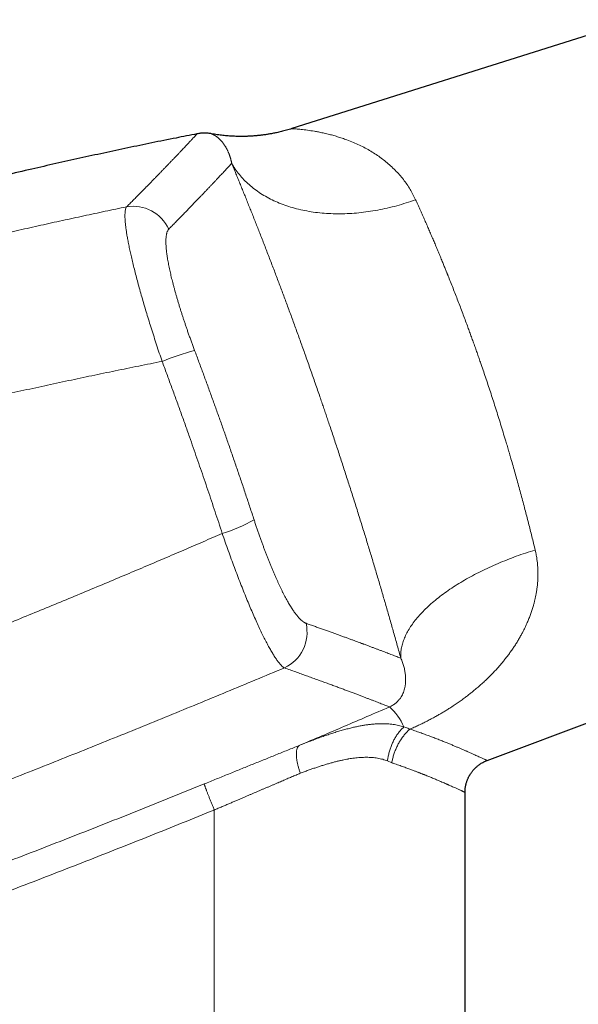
# Model space of a CAD drawing. Header units: millimetres. Extents: x 8 to 736, y 12 to 488.
# Tile 56 of 59: x 606 to 649, y 403 to 479. Entities that reach past the tile are written whole.
import ezdxf

# ---------------------------------------------------------------- set-up
doc = ezdxf.new("R2010")
doc.units = ezdxf.units.MM

msp = doc.modelspace()

# ---------------------------------------------------------------- linework, layer by layer
at = {"color": 7, "linetype": 'Continuous', "lineweight": 30}
for p, q in [((653.989, 479.413), (627.267, 470.988)), ((642.383, 422.135), (670.139, 432.512)), ((642.383, 422.135), (642.383, 422.135)), ((640.673, 393.938), (640.673, 419.67)), ((640.673, 419.67), (640.673, 419.67))]:
    msp.add_line(p, q, dxfattribs=at)
at = {"color": 252, "linetype": 'Continuous', "lineweight": 0}
for p, q in [((635.005, 421.953), (634.67, 422.103)), ((621.267, 418.305), (621.267, 393.938))]:
    msp.add_line(p, q, dxfattribs=at)
at = {"color": 252, "linetype": 'Continuous', "lineweight": 0, "flags": 128}
for points in [[(622.613, 468.308), (622.678, 468.195), (622.747, 468.083), (622.817, 467.972), (622.891, 467.863), (622.966, 467.754), (623.045, 467.648), (623.125, 467.542), (623.208, 467.438), (623.294, 467.336), (623.382, 467.235), (623.472, 467.135), (623.565, 467.037), (623.66, 466.94), (623.758, 466.845), (623.857, 466.751), (623.959, 466.659), (624.064, 466.569), (624.17, 466.48), (624.279, 466.393), (624.39, 466.308), (624.503, 466.224), (624.618, 466.142), (624.735, 466.061), (624.855, 465.983), (624.976, 465.906), (625.1, 465.83), (625.225, 465.757), (625.353, 465.685), (625.483, 465.616), (625.614, 465.548), (625.747, 465.482), (625.883, 465.417), (626.02, 465.355), (626.159, 465.294), (626.299, 465.236), (626.442, 465.179), (626.586, 465.124), (626.732, 465.071), (626.879, 465.021), (627.028, 464.972), (627.179, 464.925), (627.331, 464.88), (627.485, 464.837), (627.64, 464.796), (627.797, 464.757), (627.955, 464.72), (628.115, 464.685), (628.275, 464.652), (628.438, 464.621), (628.601, 464.592), (628.766, 464.565), (628.932, 464.54), (629.099, 464.517), (629.267, 464.497), (629.437, 464.478), (629.607, 464.462), (629.778, 464.447), (629.951, 464.435), (630.124, 464.425), (630.299, 464.417), (630.474, 464.41), (630.65, 464.407), (630.827, 464.405), (631.004, 464.405), (631.183, 464.407), (631.362, 464.411), (631.541, 464.418), (631.721, 464.426), (631.902, 464.437), (632.084, 464.45), (632.265, 464.465), (632.448, 464.481), (632.63, 464.5), (632.813, 464.521), (632.997, 464.545), (633.18, 464.57), (633.364, 464.597), (633.548, 464.626), (633.733, 464.657), (633.917, 464.691), (634.101, 464.726), (634.286, 464.763), (634.47, 464.803), (634.655, 464.844), (634.839, 464.888), (635.023, 464.933), (635.208, 464.98), (635.392, 465.03), (635.575, 465.081), (635.759, 465.134), (635.942, 465.189), (636.124, 465.246), (636.307, 465.305), (636.489, 465.366), (636.67, 465.429), (636.851, 465.493)], [(635.705, 430.04), (635.699, 430.128), (635.697, 430.217), (635.697, 430.306), (635.7, 430.396), (635.705, 430.486), (635.714, 430.577), (635.725, 430.669), (635.739, 430.761), (635.756, 430.853), (635.776, 430.947), (635.798, 431.04), (635.824, 431.134), (635.852, 431.228), (635.882, 431.323), (635.916, 431.418), (635.952, 431.514), (635.991, 431.609), (636.033, 431.705), (636.078, 431.802), (636.125, 431.898), (636.175, 431.995), (636.228, 432.092), (636.283, 432.19), (636.341, 432.287), (636.402, 432.385), (636.465, 432.483), (636.531, 432.581), (636.6, 432.678), (636.671, 432.777), (636.745, 432.875), (636.821, 432.973), (636.9, 433.071), (636.981, 433.169), (637.065, 433.267), (637.152, 433.365), (637.241, 433.463), (637.332, 433.561), (637.426, 433.658), (637.522, 433.756), (637.621, 433.853), (637.722, 433.95), (637.825, 434.047), (637.931, 434.144), (638.039, 434.24), (638.149, 434.337), (638.262, 434.433), (638.377, 434.528), (638.494, 434.623), (638.613, 434.718), (638.734, 434.813), (638.858, 434.907), (638.983, 435), (639.111, 435.094), (639.241, 435.186), (639.373, 435.278), (639.506, 435.37), (639.642, 435.461), (639.78, 435.552), (639.919, 435.642), (640.06, 435.732), (640.204, 435.821), (640.349, 435.909), (640.495, 435.996), (640.644, 436.083), (640.794, 436.17), (640.946, 436.255), (641.1, 436.34), (641.255, 436.424), (641.411, 436.507), (641.57, 436.59), (641.729, 436.672), (641.891, 436.752), (642.053, 436.833), (642.217, 436.912), (642.383, 436.99), (642.549, 437.068), (642.717, 437.144), (642.887, 437.22), (643.057, 437.294), (643.229, 437.368), (643.401, 437.441), (643.575, 437.513), (643.75, 437.583), (643.926, 437.653), (644.103, 437.722), (644.281, 437.79), (644.459, 437.856), (644.639, 437.922), (644.819, 437.986), (645.001, 438.049), (645.183, 438.112), (645.365, 438.173), (645.548, 438.233), (645.732, 438.291), (645.917, 438.349), (646.102, 438.405)]]:
    msp.add_lwpolyline(points, dxfattribs=at)
at = {"color": 252, "linetype": 'Continuous', "lineweight": 0}
for centre, radius, start, end in [((614.995, 461.955), 3.031, 24.67898, 99.80776), ((627.22, 427.632), 27.259, 105.91979, 111.50306), ((619.016, 449.748), 10.459, 285.90791, 300.63679), ((625.392, 432.056), 3.055, 295.17385, 12.98653), ((631.948, 423.011), 4.354, 23.31736, 48.59105)]:
    msp.add_arc(centre, radius, start, end, dxfattribs=at)
at = {"color": 7, "linetype": 'Continuous', "lineweight": 30}
for points, knots in [([(619.929, 470.586), (619.388, 470.479), (618.225, 470.25), (616.441, 469.888), (614.577, 469.501), (612.714, 469.104), (610.854, 468.699), (608.995, 468.285), (607.077, 467.849), (605.099, 467.388), (603.061, 466.902), (601.027, 466.405), (598.994, 465.898), (596.965, 465.38), (594.938, 464.852), (592.914, 464.312), (590.892, 463.763), (588.873, 463.202), (586.869, 462.634), (584.88, 462.06), (582.905, 461.478), (581.014, 460.911), (579.782, 460.533), (579.206, 460.357)], [0, 0, 0, 0, 0.039334, 0.084669, 0.130001, 0.175332, 0.220661, 0.265989, 0.311316, 0.361175, 0.411035, 0.460895, 0.510757, 0.56062, 0.610486, 0.660354, 0.710226, 0.760102, 0.809983, 0.858978, 0.907978, 0.956984, 1, 1, 1, 1]), ([(621.04, 470.593), (621.006, 470.6), (620.921, 470.615), (620.781, 470.631), (620.631, 470.641), (620.487, 470.643), (620.35, 470.639), (620.21, 470.629), (620.069, 470.612), (619.974, 470.594), (619.927, 470.586)], [0, 0, 0, 0, 0.093574, 0.232495, 0.376862, 0.496011, 0.618158, 0.743052, 0.870427, 1, 1, 1, 1]), ([(627.267, 470.988), (627.196, 470.966), (627.057, 470.922), (626.851, 470.863), (626.652, 470.81), (626.46, 470.761), (626.275, 470.717), (626.101, 470.678), (625.937, 470.644), (625.784, 470.614), (625.637, 470.587), (625.498, 470.563), (625.366, 470.542), (625.241, 470.523), (625.123, 470.506), (625.013, 470.491), (624.91, 470.479), (624.815, 470.468), (624.728, 470.458), (624.646, 470.45), (624.563, 470.442), (624.473, 470.434), (624.372, 470.425), (624.26, 470.417), (624.14, 470.409), (624.011, 470.402), (623.873, 470.396), (623.73, 470.391), (623.582, 470.388), (623.428, 470.386), (623.267, 470.386), (623.099, 470.388), (622.923, 470.393), (622.74, 470.4), (622.549, 470.411), (622.351, 470.424), (622.146, 470.442), (621.936, 470.463), (621.72, 470.489), (621.499, 470.519), (621.271, 470.554), (621.118, 470.58), (621.04, 470.594)], [0, 0, 0, 0, 0.03531, 0.069347, 0.1021, 0.133558, 0.163712, 0.192554, 0.21854, 0.243348, 0.266973, 0.289411, 0.31066, 0.330715, 0.349574, 0.367236, 0.383699, 0.398961, 0.41278, 0.425445, 0.438262, 0.452247, 0.468661, 0.486438, 0.505577, 0.526076, 0.547936, 0.571153, 0.594286, 0.618623, 0.644159, 0.670893, 0.69882, 0.727935, 0.758233, 0.789707, 0.822351, 0.856155, 0.890476, 0.925898, 0.96241, 1, 1, 1, 1]), ([(640.673, 419.67), (640.674, 419.713), (640.675, 419.803), (640.685, 419.938), (640.703, 420.072), (640.726, 420.2), (640.753, 420.319), (640.784, 420.43), (640.817, 420.532), (640.851, 420.625), (640.886, 420.709), (640.92, 420.784), (640.953, 420.853), (640.986, 420.915), (641.018, 420.974), (641.053, 421.033), (641.093, 421.097), (641.14, 421.167), (641.193, 421.242), (641.254, 421.321), (641.324, 421.404), (641.403, 421.49), (641.487, 421.574), (641.576, 421.655), (641.669, 421.732), (641.769, 421.809), (641.878, 421.883), (641.994, 421.954), (642.118, 422.02), (642.248, 422.082), (642.338, 422.117), (642.383, 422.135)], [0, 0, 0, 0, 0.04042, 0.084778, 0.12727, 0.167756, 0.206113, 0.242238, 0.27604, 0.306844, 0.335291, 0.361339, 0.38495, 0.407046, 0.426791, 0.448217, 0.471766, 0.497954, 0.526771, 0.558195, 0.592197, 0.628733, 0.667742, 0.703847, 0.741726, 0.781303, 0.822492, 0.865193, 0.909291, 0.954663, 1, 1, 1, 1])]:
    msp.add_open_spline(points, degree=3, knots=knots, dxfattribs=at)
at = {"color": 252, "linetype": 'Continuous', "lineweight": 0}
for points, knots in [([(614.479, 464.941), (614.561, 465.023), (614.724, 465.187), (614.961, 465.425), (615.193, 465.658), (615.419, 465.886), (615.637, 466.107), (615.848, 466.321), (616.053, 466.529), (616.252, 466.731), (616.446, 466.929), (616.636, 467.123), (616.822, 467.314), (617.003, 467.499), (617.178, 467.68), (617.348, 467.855), (617.513, 468.025), (617.68, 468.198), (617.85, 468.375), (618.021, 468.552), (618.184, 468.723), (618.339, 468.886), (618.487, 469.041), (618.625, 469.186), (618.753, 469.322), (618.873, 469.448), (618.986, 469.568), (619.092, 469.681), (619.194, 469.79), (619.291, 469.894), (619.383, 469.992), (619.467, 470.084), (619.545, 470.167), (619.615, 470.243), (619.677, 470.31), (619.731, 470.369), (619.778, 470.42), (619.818, 470.465), (619.853, 470.502), (619.88, 470.533), (619.902, 470.557), (619.918, 470.574), (619.927, 470.584), (619.928, 470.585), (619.929, 470.586)], [0, 0, 0, 0, 0.022179, 0.044336, 0.066469, 0.088578, 0.110663, 0.132328, 0.153968, 0.175582, 0.197169, 0.21917, 0.241142, 0.2632, 0.285327, 0.307445, 0.329554, 0.351654, 0.377425, 0.403183, 0.428926, 0.454655, 0.48037, 0.506069, 0.530294, 0.554524, 0.57876, 0.603002, 0.627248, 0.65297, 0.678698, 0.704432, 0.730171, 0.755916, 0.781667, 0.805951, 0.83024, 0.854534, 0.878833, 0.903135, 0.927442, 0.951753, 0.976067, 1, 1, 1, 1]), ([(622.614, 468.309), (622.608, 468.337), (622.597, 468.395), (622.578, 468.479), (622.558, 468.563), (622.536, 468.645), (622.512, 468.727), (622.488, 468.806), (622.463, 468.883), (622.437, 468.957), (622.41, 469.03), (622.381, 469.102), (622.352, 469.171), (622.323, 469.238), (622.293, 469.301), (622.266, 469.357), (622.242, 469.404), (622.226, 469.435), (622.215, 469.457), (622.208, 469.469), (622.201, 469.481), (622.195, 469.493), (622.178, 469.524), (622.15, 469.572), (622.11, 469.637), (622.065, 469.708), (622.014, 469.783), (621.957, 469.86), (621.9, 469.934), (621.841, 470.003), (621.79, 470.061), (621.745, 470.108), (621.706, 470.147), (621.667, 470.184), (621.629, 470.22), (621.591, 470.253), (621.55, 470.287), (621.508, 470.321), (621.464, 470.354), (621.422, 470.385), (621.381, 470.412), (621.343, 470.437), (621.31, 470.458), (621.281, 470.475), (621.264, 470.485), (621.253, 470.491), (621.248, 470.494), (621.244, 470.496), (621.239, 470.499), (621.235, 470.501), (621.23, 470.504), (621.225, 470.507), (621.21, 470.515), (621.187, 470.527), (621.156, 470.542), (621.13, 470.555), (621.106, 470.566), (621.086, 470.575), (621.07, 470.582), (621.057, 470.588), (621.047, 470.591), (621.042, 470.593), (621.04, 470.594), (621.041, 470.594), (621.041, 470.594)], [0, 0, 0, 0, 0.014136, 0.028588, 0.043356, 0.058441, 0.073842, 0.08956, 0.10467, 0.12006, 0.135732, 0.151685, 0.167919, 0.183325, 0.198975, 0.21487, 0.225495, 0.236227, 0.239622, 0.243027, 0.246443, 0.249869, 0.252739, 0.272099, 0.291618, 0.311295, 0.338383, 0.365765, 0.393442, 0.421412, 0.449677, 0.468344, 0.487136, 0.506189, 0.525438, 0.544494, 0.563354, 0.587078, 0.610488, 0.633584, 0.656366, 0.678836, 0.700993, 0.71717, 0.733178, 0.736302, 0.73942, 0.742531, 0.745636, 0.748734, 0.752116, 0.755682, 0.759241, 0.784484, 0.809406, 0.834366, 0.858998, 0.883305, 0.907285, 0.930942, 0.954275, 0.977287, 0.999977, 1, 1, 1, 1]), ([(636.851, 465.493), (636.715, 465.766), (636.434, 466.326), (635.898, 467.083), (635.269, 467.799), (634.681, 468.329), (634.18, 468.717), (633.791, 468.989), (633.381, 469.249), (632.949, 469.494), (632.497, 469.723), (632.025, 469.934), (631.575, 470.108), (631.162, 470.251), (630.793, 470.369), (630.43, 470.476), (630.061, 470.573), (629.693, 470.658), (629.34, 470.731), (628.933, 470.805), (628.457, 470.876), (627.975, 470.935), (627.626, 470.968), (627.408, 470.982), (627.3, 470.987), (627.255, 470.988), (627.267, 470.988), (627.267, 470.988)], [0, 0, 0, 0, 0.0560358, 0.1153305, 0.1782102, 0.2449498, 0.2772217, 0.3107648, 0.3455941, 0.3817232, 0.4191645, 0.4579293, 0.498028, 0.5288287, 0.5595943, 0.5903249, 0.6210206, 0.6551078, 0.6875727, 0.7175262, 0.770857, 0.8312808, 0.8872371, 0.9268732, 0.9643336, 0.9998414, 1, 1, 1, 1]), ([(617.749, 463.221), (617.835, 463.308), (618.008, 463.484), (618.258, 463.739), (618.503, 463.989), (618.741, 464.233), (618.971, 464.47), (619.194, 464.699), (619.409, 464.921), (619.618, 465.137), (619.822, 465.349), (620.022, 465.557), (620.216, 465.759), (620.404, 465.956), (620.586, 466.147), (620.762, 466.331), (620.931, 466.509), (621.095, 466.682), (621.252, 466.848), (621.402, 467.007), (621.547, 467.161), (621.685, 467.309), (621.818, 467.45), (621.944, 467.585), (622.068, 467.718), (622.189, 467.848), (622.306, 467.975), (622.416, 468.094), (622.52, 468.206), (622.582, 468.275), (622.614, 468.309)], [0, 0, 0, 0, 0.035099, 0.070202, 0.105307, 0.140415, 0.175525, 0.21001, 0.244498, 0.278988, 0.31348, 0.348678, 0.383877, 0.419079, 0.454281, 0.489485, 0.52469, 0.559897, 0.595104, 0.630312, 0.66552, 0.700729, 0.735938, 0.771148, 0.806357, 0.845087, 0.883816, 0.922545, 0.961273, 1, 1, 1, 1]), ([(635.705, 430.04), (635.659, 430.204), (635.569, 430.531), (635.431, 431.027), (635.291, 431.525), (635.15, 432.025), (635.008, 432.529), (634.866, 433.025), (634.726, 433.514), (634.587, 433.995), (634.447, 434.479), (634.305, 434.966), (634.162, 435.454), (634.017, 435.945), (633.871, 436.438), (633.724, 436.933), (633.575, 437.43), (633.425, 437.927), (633.275, 438.423), (633.124, 438.918), (632.972, 439.415), (632.814, 439.927), (632.651, 440.452), (632.484, 440.992), (632.314, 441.531), (632.144, 442.072), (631.973, 442.613), (631.803, 443.144), (631.636, 443.666), (631.471, 444.178), (631.305, 444.69), (631.138, 445.201), (630.971, 445.711), (630.804, 446.221), (630.635, 446.729), (630.466, 447.238), (630.296, 447.745), (630.137, 448.216), (629.991, 448.651), (629.856, 449.049), (629.72, 449.446), (629.584, 449.843), (629.432, 450.285), (629.265, 450.77), (629.082, 451.298), (628.898, 451.825), (628.713, 452.35), (628.529, 452.874), (628.347, 453.387), (628.168, 453.888), (627.992, 454.378), (627.817, 454.867), (627.641, 455.351), (627.466, 455.832), (627.292, 456.308), (627.118, 456.782), (626.944, 457.253), (626.771, 457.722), (626.598, 458.185), (626.427, 458.643), (626.256, 459.096), (626.086, 459.546), (625.912, 460.004), (625.734, 460.471), (625.553, 460.944), (625.372, 461.412), (625.193, 461.876), (625.014, 462.336), (624.839, 462.783), (624.669, 463.216), (624.503, 463.637), (624.338, 464.055), (624.173, 464.469), (624.01, 464.878), (623.847, 465.283), (623.686, 465.683), (623.527, 466.077), (623.369, 466.466), (623.213, 466.848), (623.06, 467.223), (622.91, 467.59), (622.76, 467.952), (622.662, 468.19), (622.613, 468.308)], [0, 0, 0, 0, 0.013139, 0.026249, 0.039333, 0.052394, 0.065436, 0.078462, 0.090731, 0.102992, 0.115247, 0.127498, 0.139749, 0.152003, 0.164261, 0.176527, 0.188804, 0.201094, 0.213181, 0.225285, 0.23741, 0.249559, 0.262629, 0.275689, 0.288742, 0.301792, 0.314842, 0.327895, 0.340209, 0.352531, 0.364865, 0.377196, 0.389471, 0.401742, 0.414012, 0.426283, 0.438559, 0.450843, 0.460501, 0.470167, 0.479843, 0.489529, 0.499227, 0.5122, 0.525181, 0.538175, 0.551184, 0.564213, 0.577265, 0.589595, 0.601952, 0.614339, 0.626722, 0.638988, 0.651257, 0.663532, 0.675815, 0.68811, 0.700418, 0.712524, 0.724648, 0.736795, 0.748967, 0.762056, 0.775137, 0.788214, 0.80129, 0.814369, 0.827454, 0.8398, 0.852158, 0.86453, 0.876929, 0.88936, 0.901776, 0.914179, 0.926571, 0.938957, 0.951339, 0.963499, 0.97566, 0.987826, 1, 1, 1, 1]), ([(636.851, 465.493), (636.907, 465.371), (637.017, 465.127), (637.184, 464.755), (637.351, 464.382), (637.516, 464.008), (637.679, 463.635), (637.839, 463.266), (637.998, 462.898), (638.155, 462.532), (638.31, 462.167), (638.463, 461.803), (638.614, 461.442), (638.764, 461.082), (638.905, 460.739), (639.039, 460.413), (639.16, 460.115), (639.243, 459.91), (639.289, 459.796), (639.303, 459.761), (639.317, 459.725), (639.331, 459.69), (639.346, 459.655), (639.419, 459.471), (639.553, 459.138), (639.745, 458.652), (639.935, 458.166), (640.123, 457.679), (640.31, 457.193), (640.494, 456.707), (640.676, 456.223), (640.843, 455.773), (640.995, 455.359), (641.133, 454.981), (641.27, 454.605), (641.404, 454.23), (641.538, 453.856), (641.669, 453.483), (641.798, 453.113), (641.948, 452.681), (642.118, 452.186), (642.307, 451.623), (642.497, 451.055), (642.685, 450.483), (642.872, 449.905), (643.058, 449.324), (643.244, 448.733), (643.431, 448.133), (643.617, 447.524), (643.781, 446.983), (643.923, 446.508), (644.013, 446.202), (644.074, 445.996), (644.105, 445.889), (644.137, 445.783), (644.168, 445.676), (644.199, 445.569), (644.273, 445.314), (644.39, 444.909), (644.547, 444.354), (644.704, 443.795), (644.859, 443.234), (645.013, 442.67), (645.165, 442.103), (645.311, 441.552), (645.451, 441.014), (645.585, 440.492), (645.718, 439.969), (645.848, 439.447), (645.977, 438.924), (646.06, 438.579), (646.102, 438.405)], [0, 0, 0, 0, 0.017742, 0.035216, 0.052421, 0.069359, 0.086029, 0.10214, 0.117993, 0.133588, 0.148925, 0.164004, 0.178825, 0.193387, 0.207692, 0.220068, 0.232243, 0.242793, 0.244163, 0.24553, 0.246895, 0.248257, 0.249616, 0.250973, 0.269627, 0.288105, 0.306406, 0.324531, 0.34248, 0.360253, 0.37785, 0.395273, 0.408838, 0.422296, 0.435646, 0.448888, 0.462023, 0.47505, 0.487969, 0.500781, 0.520054, 0.53944, 0.558937, 0.578546, 0.598268, 0.618103, 0.638052, 0.65865, 0.679369, 0.700208, 0.714029, 0.727902, 0.731544, 0.73519, 0.73884, 0.742493, 0.74615, 0.74981, 0.768734, 0.787847, 0.807149, 0.82664, 0.846322, 0.866193, 0.886254, 0.90481, 0.923527, 0.942405, 0.961442, 0.980641, 1, 1, 1, 1]), ([(579.806, 456.265), (580.331, 456.419), (581.378, 456.727), (582.949, 457.18), (584.519, 457.626), (586.087, 458.066), (587.654, 458.499), (589.219, 458.925), (590.833, 459.358), (592.498, 459.798), (594.213, 460.244), (595.926, 460.681), (597.636, 461.11), (599.344, 461.531), (601.049, 461.945), (602.752, 462.35), (604.452, 462.747), (606.15, 463.137), (607.835, 463.516), (609.507, 463.886), (611.167, 464.245), (612.824, 464.598), (613.928, 464.827), (614.479, 464.941)], [0, 0, 0, 0, 0.045786, 0.091478, 0.137077, 0.182582, 0.227994, 0.273314, 0.31854, 0.368183, 0.417713, 0.467132, 0.51644, 0.565636, 0.614722, 0.663697, 0.712562, 0.761316, 0.80996, 0.857628, 0.905191, 0.952648, 1, 1, 1, 1]), ([(617.228, 452.994), (617.156, 453.207), (617.013, 453.631), (616.805, 454.265), (616.603, 454.89), (616.407, 455.504), (616.22, 456.106), (616.041, 456.691), (615.868, 457.269), (615.701, 457.84), (615.54, 458.405), (615.388, 458.954), (615.245, 459.486), (615.111, 459.998), (614.988, 460.49), (614.877, 460.953), (614.777, 461.392), (614.688, 461.807), (614.608, 462.206), (614.551, 462.515), (614.511, 462.744), (614.486, 462.903), (614.462, 463.058), (614.44, 463.207), (614.421, 463.351), (614.405, 463.491), (614.385, 463.672), (614.367, 463.889), (614.355, 464.13), (614.354, 464.348), (614.366, 464.541), (614.39, 464.706), (614.426, 464.844), (614.461, 464.909), (614.479, 464.941)], [0, 0, 0, 0, 0.036613, 0.073044, 0.109226, 0.145094, 0.180582, 0.21563, 0.250178, 0.286027, 0.321876, 0.357681, 0.3934, 0.428989, 0.464405, 0.499609, 0.53341, 0.56766, 0.602322, 0.637355, 0.653195, 0.669097, 0.685057, 0.701071, 0.717135, 0.733244, 0.749394, 0.782853, 0.817212, 0.852405, 0.888359, 0.924998, 0.96224, 1, 1, 1, 1]), ([(617.749, 463.221), (617.736, 463.207), (617.711, 463.179), (617.677, 463.127), (617.646, 463.069), (617.619, 463.003), (617.595, 462.929), (617.574, 462.848), (617.557, 462.757), (617.542, 462.656), (617.531, 462.543), (617.524, 462.421), (617.522, 462.291), (617.523, 462.157), (617.528, 462.02), (617.536, 461.881), (617.547, 461.735), (617.562, 461.584), (617.58, 461.426), (617.602, 461.262), (617.627, 461.085), (617.658, 460.896), (617.693, 460.694), (617.732, 460.486), (617.775, 460.271), (617.821, 460.057), (617.868, 459.843), (617.917, 459.631), (617.969, 459.415), (618.025, 459.193), (618.083, 458.967), (618.144, 458.736), (618.21, 458.494), (618.281, 458.24), (618.357, 457.975), (618.436, 457.706), (618.518, 457.432), (618.601, 457.163), (618.683, 456.9), (618.765, 456.642), (618.849, 456.383), (618.935, 456.122), (619.024, 455.86), (619.114, 455.595), (619.209, 455.319), (619.31, 455.032), (619.415, 454.736), (619.523, 454.439), (619.632, 454.143), (619.706, 453.945), (619.743, 453.846)], [0, 0, 0, 0, 0.020068, 0.040123, 0.060181, 0.080258, 0.10037, 0.120534, 0.140623, 0.162639, 0.184627, 0.20661, 0.228607, 0.250641, 0.270712, 0.290719, 0.31068, 0.33061, 0.350527, 0.370448, 0.390544, 0.412625, 0.434624, 0.456566, 0.478475, 0.500376, 0.520304, 0.540225, 0.560156, 0.580116, 0.600124, 0.620196, 0.640162, 0.662047, 0.683927, 0.705826, 0.727765, 0.749766, 0.769768, 0.789733, 0.809676, 0.829614, 0.849564, 0.869542, 0.889667, 0.911789, 0.933861, 0.955905, 0.977944, 1, 1, 1, 1]), ([(619.743, 453.846), (619.857, 453.542), (620.085, 452.935), (620.423, 452.022), (620.758, 451.109), (621.091, 450.194), (621.421, 449.279), (621.748, 448.363), (622.072, 447.447), (622.398, 446.515), (622.726, 445.568), (623.057, 444.605), (623.384, 443.642), (623.708, 442.678), (624.028, 441.714), (624.24, 441.071), (624.345, 440.749)], [0, 0, 0, 0, 0.070048, 0.140073, 0.210077, 0.280066, 0.350043, 0.420012, 0.489978, 0.559944, 0.633247, 0.70656, 0.779887, 0.853233, 0.926602, 1, 1, 1, 1]), ([(579.957, 444.242), (580.005, 444.255), (580.105, 444.281), (580.258, 444.322), (580.42, 444.365), (580.589, 444.41), (580.767, 444.456), (580.949, 444.505), (581.135, 444.554), (581.325, 444.604), (581.523, 444.656), (581.727, 444.71), (581.911, 444.758), (582.073, 444.801), (582.215, 444.838), (582.365, 444.878), (582.519, 444.918), (582.672, 444.958), (582.82, 444.997), (582.963, 445.035), (583.112, 445.074), (583.267, 445.114), (583.426, 445.156), (583.577, 445.196), (583.72, 445.233), (583.859, 445.269), (583.991, 445.304), (584.118, 445.337), (584.236, 445.368), (584.346, 445.397), (584.447, 445.423), (584.524, 445.443), (584.583, 445.458), (584.632, 445.471), (584.687, 445.485), (584.744, 445.5), (584.802, 445.515), (584.933, 445.549), (585.173, 445.612), (585.525, 445.703), (585.919, 445.806), (586.317, 445.909), (586.719, 446.013), (587.125, 446.117), (587.539, 446.224), (587.946, 446.328), (588.344, 446.43), (588.716, 446.525), (589.013, 446.601), (589.185, 446.644), (589.243, 446.659), (589.255, 446.662), (589.286, 446.67), (589.34, 446.684), (589.417, 446.703), (589.504, 446.726), (589.601, 446.75), (589.707, 446.777), (589.822, 446.806), (589.944, 446.837), (590.07, 446.869), (590.201, 446.902), (590.341, 446.938), (590.488, 446.975), (590.643, 447.014), (590.812, 447.056), (590.994, 447.102), (591.191, 447.152), (591.397, 447.203), (591.613, 447.257), (591.837, 447.313), (592.068, 447.371), (592.308, 447.431), (592.557, 447.493), (592.792, 447.551), (593.013, 447.606), (593.217, 447.656), (593.449, 447.714), (593.628, 447.758), (593.753, 447.789), (593.799, 447.8), (593.844, 447.811), (593.884, 447.821), (594.022, 447.855), (594.253, 447.912), (594.598, 447.996), (594.951, 448.082), (595.312, 448.17), (595.663, 448.255), (596.005, 448.337), (596.336, 448.417), (596.658, 448.494), (596.968, 448.569), (597.267, 448.64), (597.554, 448.708), (597.831, 448.774), (598.098, 448.837), (598.283, 448.881), (598.39, 448.906), (598.423, 448.914), (598.455, 448.921), (598.487, 448.929), (598.521, 448.937), (598.69, 448.976), (599.442, 449.153), (600.795, 449.467), (602.616, 449.884), (604.458, 450.299), (606.299, 450.707), (608.142, 451.109), (609.974, 451.502), (611.795, 451.886), (613.606, 452.262), (615.416, 452.632), (616.624, 452.873), (617.228, 452.994)], [0, 0, 0, 0, 0.003918, 0.008056, 0.012413, 0.016989, 0.021784, 0.026798, 0.031726, 0.036849, 0.042166, 0.047679, 0.053386, 0.057051, 0.060793, 0.064896, 0.069149, 0.073269, 0.077258, 0.081115, 0.084839, 0.089334, 0.09362, 0.097698, 0.101567, 0.105228, 0.108882, 0.112302, 0.115487, 0.118438, 0.121154, 0.123636, 0.124653, 0.125992, 0.127537, 0.129089, 0.130648, 0.132213, 0.139686, 0.150035, 0.160662, 0.171565, 0.182232, 0.193151, 0.204322, 0.215745, 0.226007, 0.236464, 0.245827, 0.249995, 0.250296, 0.250533, 0.250969, 0.252795, 0.254878, 0.257219, 0.259817, 0.262673, 0.265786, 0.269156, 0.272472, 0.276004, 0.279753, 0.283717, 0.287898, 0.292296, 0.297328, 0.302617, 0.308162, 0.313963, 0.320021, 0.326219, 0.332665, 0.339359, 0.346299, 0.351642, 0.357123, 0.362742, 0.37037, 0.371591, 0.372817, 0.374049, 0.375207, 0.376104, 0.385104, 0.393907, 0.403868, 0.413565, 0.422998, 0.432167, 0.441072, 0.449712, 0.458089, 0.466041, 0.47374, 0.481185, 0.488377, 0.495217, 0.496094, 0.496967, 0.497836, 0.498701, 0.499562, 0.500538, 0.512306, 0.560058, 0.609377, 0.658683, 0.707978, 0.757261, 0.806533, 0.854915, 0.903286, 0.951648, 1, 1, 1, 1]), ([(621.882, 439.69), (621.791, 439.969), (621.608, 440.528), (621.331, 441.366), (621.052, 442.203), (620.771, 443.04), (620.488, 443.872), (620.206, 444.698), (619.922, 445.519), (619.637, 446.339), (619.331, 447.21), (619.004, 448.133), (618.655, 449.108), (618.303, 450.081), (617.948, 451.053), (617.59, 452.024), (617.349, 452.671), (617.228, 452.994)], [0, 0, 0, 0, 0.062782, 0.125542, 0.188283, 0.251007, 0.313718, 0.375299, 0.436873, 0.498443, 0.560011, 0.633309, 0.706613, 0.77993, 0.853263, 0.926618, 1, 1, 1, 1]), ([(624.345, 440.749), (624.378, 440.651), (624.442, 440.454), (624.541, 440.161), (624.64, 439.869), (624.741, 439.58), (624.842, 439.294), (624.942, 439.016), (625.041, 438.747), (625.137, 438.486), (625.235, 438.229), (625.332, 437.976), (625.432, 437.72), (625.534, 437.464), (625.638, 437.208), (625.742, 436.957), (625.845, 436.711), (625.949, 436.47), (626.051, 436.239), (626.15, 436.018), (626.247, 435.807), (626.343, 435.602), (626.439, 435.403), (626.536, 435.206), (626.634, 435.012), (626.733, 434.822), (626.831, 434.639), (626.929, 434.464), (627.024, 434.296), (627.117, 434.14), (627.206, 433.994), (627.293, 433.859), (627.378, 433.731), (627.462, 433.61), (627.546, 433.494), (627.63, 433.383), (627.714, 433.28), (627.796, 433.184), (627.877, 433.097), (627.956, 433.019), (628.032, 432.951), (628.104, 432.892), (628.173, 432.842), (628.24, 432.801), (628.305, 432.767), (628.347, 432.75), (628.368, 432.742)], [0, 0, 0, 0, 0.023421, 0.04682, 0.070221, 0.093648, 0.117124, 0.140539, 0.162531, 0.184506, 0.206483, 0.22848, 0.250517, 0.273894, 0.297221, 0.32052, 0.343813, 0.367125, 0.39057, 0.412678, 0.43474, 0.456778, 0.47881, 0.500857, 0.524192, 0.547508, 0.570829, 0.594178, 0.61758, 0.640856, 0.662699, 0.684545, 0.706411, 0.728318, 0.750285, 0.773488, 0.796679, 0.819878, 0.843108, 0.866391, 0.889755, 0.911782, 0.933801, 0.955832, 0.977892, 1, 1, 1, 1]), ([(579.98, 422.96), (580.646, 423.204), (581.972, 423.69), (583.948, 424.423), (585.903, 425.153), (587.837, 425.881), (589.75, 426.606), (591.641, 427.329), (593.528, 428.056), (595.409, 428.786), (597.285, 429.52), (598.642, 430.055), (599.491, 430.391), (599.837, 430.529), (600.182, 430.666), (600.527, 430.803), (600.878, 430.943), (601.245, 431.089), (601.856, 431.333), (602.702, 431.672), (604.022, 432.204), (605.581, 432.835), (607.372, 433.565), (609.137, 434.29), (610.875, 435.01), (612.588, 435.724), (614.243, 436.419), (615.841, 437.094), (617.385, 437.751), (618.905, 438.402), (620.402, 439.047), (621.391, 439.476), (621.882, 439.69)], [0, 0, 0, 0, 0.04711, 0.093769, 0.139974, 0.185726, 0.231023, 0.275865, 0.32025, 0.365342, 0.409952, 0.454077, 0.462343, 0.470592, 0.478824, 0.487039, 0.495236, 0.503931, 0.513319, 0.539006, 0.5645, 0.607943, 0.650813, 0.693109, 0.73483, 0.775976, 0.816544, 0.854265, 0.891472, 0.928164, 0.96434, 1, 1, 1, 1]), ([(621.882, 439.69), (621.96, 439.466), (622.115, 439.019), (622.351, 438.357), (622.587, 437.704), (622.824, 437.063), (623.062, 436.436), (623.298, 435.823), (623.533, 435.228), (623.766, 434.652), (623.996, 434.096), (624.223, 433.563), (624.446, 433.054), (624.664, 432.572), (624.877, 432.119), (625.083, 431.697), (625.281, 431.306), (625.472, 430.947), (625.655, 430.621), (625.831, 430.328), (625.997, 430.068), (626.155, 429.842), (626.304, 429.65), (626.443, 429.494), (626.574, 429.37), (626.652, 429.318), (626.691, 429.291)], [0, 0, 0, 0, 0.041826, 0.083626, 0.125414, 0.167201, 0.208994, 0.250798, 0.292617, 0.334455, 0.376319, 0.418217, 0.46016, 0.502165, 0.544104, 0.585863, 0.62748, 0.668986, 0.710412, 0.751782, 0.79312, 0.834446, 0.875778, 0.917136, 0.958537, 1, 1, 1, 1]), ([(646.102, 438.405), (646.12, 438.325), (646.157, 438.163), (646.203, 437.92), (646.242, 437.675), (646.272, 437.428), (646.296, 437.17), (646.312, 436.903), (646.317, 436.695), (646.317, 436.554), (646.317, 436.48), (646.316, 436.407), (646.314, 436.334), (646.312, 436.26), (646.306, 436.112), (646.292, 435.889), (646.263, 435.592), (646.223, 435.294), (646.184, 435.056), (646.15, 434.878), (646.126, 434.761), (646.1, 434.643), (646.073, 434.525), (646.044, 434.407), (646.014, 434.289), (645.982, 434.171), (645.929, 433.986), (645.852, 433.735), (645.743, 433.42), (645.623, 433.106), (645.502, 432.816), (645.383, 432.549), (645.266, 432.306), (645.144, 432.066), (645.009, 431.814), (644.861, 431.553), (644.696, 431.279), (644.524, 431.008), (644.343, 430.739), (644.154, 430.473), (643.961, 430.213), (643.765, 429.961), (643.566, 429.716), (643.362, 429.476), (643.153, 429.239), (642.938, 429.007), (642.718, 428.778), (642.492, 428.551), (642.245, 428.313), (641.977, 428.066), (641.688, 427.812), (641.454, 427.614), (641.276, 427.468), (641.158, 427.373), (641.04, 427.28), (640.92, 427.187), (640.8, 427.094), (640.618, 426.957), (640.372, 426.778), (640.06, 426.559), (639.745, 426.347), (639.448, 426.155), (639.171, 425.983), (638.915, 425.829), (638.654, 425.677), (638.37, 425.517), (638.064, 425.351), (637.737, 425.181), (637.408, 425.016), (637.078, 424.858), (636.745, 424.706), (636.521, 424.609), (636.409, 424.56)], [0, 0, 0, 0, 0.013674, 0.027417, 0.041242, 0.055157, 0.069175, 0.084724, 0.100421, 0.104559, 0.108707, 0.112868, 0.11704, 0.121224, 0.12542, 0.142373, 0.159463, 0.176704, 0.194108, 0.200994, 0.207907, 0.214849, 0.22182, 0.228821, 0.235853, 0.242917, 0.250014, 0.269171, 0.288442, 0.307839, 0.327373, 0.342826, 0.358377, 0.374033, 0.389287, 0.407481, 0.425739, 0.444066, 0.462473, 0.480965, 0.499552, 0.517262, 0.534908, 0.552498, 0.570038, 0.587535, 0.604996, 0.622427, 0.64021, 0.661018, 0.681688, 0.702235, 0.710276, 0.7183, 0.726309, 0.734303, 0.742284, 0.750251, 0.770202, 0.789993, 0.809635, 0.829144, 0.844388, 0.859566, 0.874684, 0.890336, 0.908865, 0.927273, 0.945575, 0.963787, 0.981923, 1, 1, 1, 1]), ([(628.368, 432.742), (628.479, 432.703), (628.701, 432.626), (629.025, 432.511), (629.342, 432.399), (629.651, 432.289), (629.952, 432.182), (630.243, 432.077), (630.527, 431.975), (630.803, 431.875), (631.072, 431.777), (631.335, 431.682), (631.592, 431.588), (631.841, 431.497), (632.075, 431.411), (632.293, 431.33), (632.489, 431.258), (632.621, 431.209), (632.694, 431.182), (632.717, 431.173), (632.739, 431.165), (632.762, 431.156), (632.784, 431.148), (632.887, 431.11), (633.066, 431.043), (633.315, 430.95), (633.556, 430.859), (633.789, 430.772), (634.013, 430.687), (634.229, 430.605), (634.437, 430.527), (634.639, 430.449), (634.836, 430.374), (635.028, 430.301), (635.21, 430.231), (635.384, 430.164), (635.55, 430.1), (635.653, 430.06), (635.705, 430.04)], [0, 0, 0, 0, 0.032197, 0.06428, 0.096247, 0.128101, 0.159842, 0.190907, 0.221863, 0.252713, 0.283456, 0.314092, 0.344624, 0.37505, 0.405372, 0.43197, 0.458488, 0.481758, 0.4848, 0.487842, 0.490882, 0.493922, 0.49696, 0.499998, 0.535668, 0.571233, 0.606694, 0.642053, 0.677311, 0.712467, 0.747523, 0.782481, 0.818998, 0.855408, 0.891712, 0.927911, 0.964007, 1, 1, 1, 1]), ([(634.829, 426.277), (634.875, 426.298), (634.977, 426.346), (635.102, 426.419), (635.218, 426.498), (635.325, 426.582), (635.424, 426.671), (635.515, 426.765), (635.599, 426.863), (635.69, 426.986), (635.782, 427.135), (635.869, 427.311), (635.94, 427.493), (635.995, 427.682), (636.042, 427.904), (636.074, 428.162), (636.081, 428.457), (636.062, 428.761), (636.015, 429.072), (635.941, 429.39), (635.843, 429.71), (635.75, 429.932), (635.705, 430.04)], [0, 0, 0, 0, 0.012317, 0.026749, 0.043993, 0.064174, 0.087145, 0.112628, 0.14028, 0.169719, 0.219669, 0.272482, 0.327534, 0.38418, 0.441761, 0.524712, 0.607786, 0.690139, 0.771043, 0.85026, 0.926908, 1, 1, 1, 1]), ([(580.133, 411.033), (580.204, 411.059), (580.347, 411.111), (580.567, 411.191), (580.794, 411.275), (581.03, 411.361), (581.272, 411.45), (581.521, 411.541), (581.777, 411.635), (582.04, 411.732), (582.313, 411.832), (582.596, 411.936), (582.888, 412.044), (583.189, 412.155), (583.499, 412.269), (583.816, 412.387), (584.142, 412.507), (584.473, 412.63), (584.81, 412.755), (585.153, 412.882), (585.503, 413.012), (585.795, 413.121), (586.027, 413.207), (586.198, 413.271), (586.37, 413.335), (586.54, 413.399), (586.708, 413.461), (586.875, 413.523), (587.096, 413.606), (587.371, 413.709), (587.696, 413.83), (588.013, 413.949), (588.32, 414.064), (588.619, 414.176), (588.904, 414.283), (589.175, 414.385), (589.435, 414.483), (589.686, 414.577), (589.928, 414.669), (590.162, 414.757), (590.388, 414.842), (590.606, 414.924), (590.808, 415), (590.994, 415.071), (591.165, 415.135), (591.329, 415.198), (591.46, 415.247), (591.558, 415.284), (591.626, 415.31), (591.692, 415.335), (591.757, 415.36), (591.824, 415.385), (591.896, 415.412), (592.105, 415.492), (592.453, 415.623), (592.938, 415.808), (593.432, 415.996), (593.937, 416.188), (594.435, 416.378), (594.925, 416.566), (595.409, 416.751), (595.9, 416.939), (596.399, 417.131), (596.906, 417.326), (597.421, 417.524), (597.962, 417.733), (598.529, 417.952), (599.123, 418.182), (599.726, 418.416), (600.339, 418.654), (600.947, 418.89), (601.55, 419.126), (602.148, 419.359), (602.7, 419.575), (603.073, 419.721), (603.264, 419.796), (603.324, 419.819), (603.383, 419.843), (603.443, 419.866), (603.502, 419.889), (603.723, 419.976), (604.664, 420.346), (606.351, 421.011), (608.617, 421.91), (610.905, 422.824), (613.191, 423.743), (615.473, 424.667), (617.739, 425.589), (619.989, 426.511), (622.224, 427.433), (624.459, 428.359), (625.947, 428.981), (626.691, 429.291)], [0, 0, 0, 0, 0.004492, 0.009158, 0.013998, 0.019013, 0.024201, 0.029466, 0.034899, 0.0405, 0.046268, 0.052328, 0.058562, 0.064971, 0.071555, 0.078314, 0.085247, 0.092356, 0.099491, 0.106795, 0.114266, 0.121906, 0.125417, 0.129136, 0.13281, 0.136439, 0.140024, 0.143564, 0.147059, 0.154198, 0.161143, 0.167894, 0.174451, 0.180815, 0.186985, 0.192694, 0.198226, 0.203581, 0.20876, 0.213763, 0.218589, 0.223238, 0.227711, 0.231501, 0.235155, 0.238672, 0.242052, 0.243525, 0.24497, 0.246388, 0.247779, 0.249141, 0.25063, 0.252397, 0.262557, 0.272925, 0.2835, 0.294283, 0.305273, 0.315443, 0.325785, 0.336299, 0.346983, 0.357839, 0.368867, 0.380066, 0.392582, 0.405307, 0.418238, 0.431377, 0.444724, 0.457368, 0.470193, 0.483198, 0.492928, 0.49421, 0.495493, 0.496778, 0.498064, 0.499352, 0.500547, 0.512301, 0.560005, 0.609283, 0.658559, 0.707834, 0.757098, 0.806318, 0.85469, 0.903094, 0.951531, 1, 1, 1, 1]), ([(626.691, 429.291), (626.841, 429.239), (627.141, 429.133), (627.576, 428.979), (628, 428.827), (628.412, 428.68), (628.81, 428.536), (629.194, 428.398), (629.565, 428.263), (629.924, 428.132), (630.274, 428.003), (630.616, 427.878), (630.947, 427.755), (631.267, 427.636), (631.575, 427.521), (631.871, 427.41), (632.155, 427.303), (632.428, 427.2), (632.688, 427.101), (632.937, 427.007), (633.174, 426.916), (633.399, 426.83), (633.612, 426.748), (633.813, 426.671), (634.009, 426.595), (634.197, 426.522), (634.377, 426.452), (634.543, 426.388), (634.695, 426.328), (634.784, 426.294), (634.829, 426.277)], [0, 0, 0, 0, 0.035177, 0.07034, 0.10549, 0.140629, 0.175758, 0.210249, 0.244733, 0.27921, 0.313681, 0.34885, 0.384016, 0.419178, 0.454339, 0.489499, 0.52466, 0.559823, 0.594989, 0.630159, 0.665335, 0.700517, 0.735706, 0.770905, 0.806114, 0.844857, 0.883616, 0.922391, 0.961185, 1, 1, 1, 1]), ([(627.849, 423.299), (628.432, 423.545), (629.598, 424.036), (631.343, 424.779), (633.087, 425.525), (634.248, 426.026), (634.829, 426.277)], [0, 0, 0, 0, 0.249978, 0.499968, 0.749974, 1, 1, 1, 1]), ([(627.849, 423.299), (627.978, 423.35), (628.236, 423.453), (628.622, 423.604), (629.009, 423.751), (629.395, 423.894), (629.782, 424.032), (630.161, 424.161), (630.532, 424.282), (630.896, 424.394), (631.258, 424.498), (631.619, 424.595), (631.957, 424.678), (632.271, 424.748), (632.563, 424.806), (632.853, 424.858), (633.143, 424.901), (633.433, 424.936), (633.72, 424.962), (633.986, 424.976), (634.23, 424.98), (634.452, 424.978), (634.673, 424.967), (634.892, 424.949), (635.109, 424.924), (635.322, 424.89), (635.533, 424.847), (635.742, 424.796), (635.879, 424.755), (635.947, 424.734)], [0, 0, 0, 0, 0.043391, 0.087091, 0.131082, 0.175347, 0.219874, 0.264655, 0.307104, 0.349774, 0.392668, 0.435792, 0.479158, 0.514608, 0.550341, 0.586342, 0.622599, 0.659104, 0.695853, 0.732849, 0.76203, 0.791372, 0.820883, 0.850571, 0.880451, 0.909997, 0.939758, 0.969752, 1, 1, 1, 1]), ([(635.947, 424.734), (635.915, 424.705), (635.852, 424.646), (635.758, 424.549), (635.667, 424.447), (635.577, 424.339), (635.49, 424.225), (635.406, 424.106), (635.325, 423.982), (635.247, 423.852), (635.174, 423.719), (635.104, 423.582), (635.039, 423.441), (634.978, 423.297), (634.922, 423.151), (634.87, 423.002), (634.824, 422.853), (634.783, 422.703), (634.747, 422.552), (634.716, 422.402), (634.69, 422.252), (634.677, 422.152), (634.67, 422.103)], [0, 0, 0, 0, 0.0484126, 0.0973112, 0.1466501, 0.1963808, 0.2464523, 0.2968115, 0.3474031, 0.3981704, 0.4490556, 0.5, 0.5509444, 0.6018296, 0.6525969, 0.7031885, 0.7535477, 0.8036192, 0.8533499, 0.9026888, 0.9515874, 1, 1, 1, 1]), ([(636.409, 424.56), (636.376, 424.53), (636.308, 424.47), (636.21, 424.373), (636.112, 424.271), (636.017, 424.163), (635.924, 424.049), (635.834, 423.93), (635.747, 423.807), (635.663, 423.679), (635.583, 423.547), (635.507, 423.411), (635.435, 423.272), (635.368, 423.13), (635.305, 422.985), (635.247, 422.84), (635.193, 422.692), (635.145, 422.544), (635.102, 422.396), (635.065, 422.248), (635.032, 422.1), (635.014, 422.002), (635.005, 421.953)], [0, 0, 0, 0, 0.0484802, 0.0974263, 0.1467942, 0.1965372, 0.2466062, 0.2969502, 0.3475163, 0.3982504, 0.4490971, 0.5000002, 0.5509033, 0.60175, 0.652484, 0.7030502, 0.7533941, 0.8034631, 0.853206, 0.9025739, 0.9515199, 1, 1, 1, 1]), ([(635.947, 424.734), (635.999, 424.717), (636.102, 424.683), (636.256, 424.625), (636.358, 424.582), (636.409, 424.56)], [0, 0, 0, 0, 0.329433, 0.662761, 1, 1, 1, 1]), ([(636.409, 424.56), (636.54, 424.516), (636.803, 424.427), (637.182, 424.293), (637.551, 424.161), (637.907, 424.029), (638.252, 423.899), (638.584, 423.771), (638.905, 423.644), (639.202, 423.525), (639.479, 423.411), (639.736, 423.305), (639.981, 423.201), (640.216, 423.101), (640.439, 423.006), (640.651, 422.914), (640.859, 422.823), (641.061, 422.734), (641.256, 422.648), (641.436, 422.568), (641.6, 422.494), (641.749, 422.427), (641.882, 422.366), (642, 422.312), (642.102, 422.265), (642.189, 422.225), (642.26, 422.193), (642.315, 422.167), (642.354, 422.148), (642.378, 422.137), (642.381, 422.135), (642.383, 422.135)], [0, 0, 0, 0, 0.035666, 0.071254, 0.106782, 0.142266, 0.177722, 0.213164, 0.248649, 0.284226, 0.316266, 0.348406, 0.38058, 0.412648, 0.444618, 0.476501, 0.508309, 0.543974, 0.579491, 0.614875, 0.650145, 0.685318, 0.72041, 0.755439, 0.790424, 0.825381, 0.860329, 0.895285, 0.930267, 0.965293, 1, 1, 1, 1]), ([(620.486, 420.317), (620.645, 420.382), (620.962, 420.51), (621.436, 420.703), (621.908, 420.895), (622.379, 421.087), (622.845, 421.276), (623.306, 421.463), (623.762, 421.648), (624.217, 421.832), (624.673, 422.017), (625.13, 422.201), (625.588, 422.387), (626.044, 422.571), (626.498, 422.754), (626.951, 422.937), (627.402, 423.119), (627.7, 423.239), (627.849, 423.299)], [0, 0, 0, 0, 0.063626, 0.127011, 0.19018, 0.253161, 0.315977, 0.377536, 0.438987, 0.500354, 0.56166, 0.624182, 0.686693, 0.74922, 0.811789, 0.874424, 0.937153, 1, 1, 1, 1]), ([(627.922, 421.147), (627.908, 421.187), (627.881, 421.266), (627.842, 421.386), (627.806, 421.507), (627.772, 421.629), (627.741, 421.751), (627.713, 421.873), (627.689, 421.993), (627.667, 422.112), (627.65, 422.227), (627.636, 422.34), (627.627, 422.448), (627.621, 422.552), (627.62, 422.651), (627.623, 422.744), (627.629, 422.831), (627.64, 422.912), (627.655, 422.986), (627.673, 423.052), (627.695, 423.111), (627.721, 423.163), (627.749, 423.208), (627.78, 423.246), (627.813, 423.276), (627.837, 423.292), (627.849, 423.299)], [0, 0, 0, 0, 0.038734, 0.078179, 0.118293, 0.15903, 0.200336, 0.242154, 0.284421, 0.327068, 0.370026, 0.41322, 0.456571, 0.500003, 0.543434, 0.586785, 0.629979, 0.672936, 0.715583, 0.75785, 0.799667, 0.840973, 0.881709, 0.921823, 0.961267, 1, 1, 1, 1]), ([(634.67, 422.103), (634.61, 422.125), (634.488, 422.17), (634.3, 422.225), (634.105, 422.273), (633.904, 422.312), (633.697, 422.342), (633.483, 422.364), (633.263, 422.377), (633.039, 422.382), (632.809, 422.379), (632.573, 422.367), (632.34, 422.348), (632.111, 422.323), (631.895, 422.294), (631.743, 422.27), (631.657, 422.255), (631.631, 422.251), (631.604, 422.246), (631.577, 422.241), (631.549, 422.236), (631.452, 422.218), (631.281, 422.185), (631.033, 422.131), (630.777, 422.07), (630.512, 422.002), (630.24, 421.928), (629.959, 421.846), (629.677, 421.76), (629.396, 421.67), (629.116, 421.577), (628.828, 421.479), (628.532, 421.374), (628.23, 421.264), (628.025, 421.186), (627.922, 421.147)], [0, 0, 0, 0, 0.031593, 0.063583, 0.096013, 0.128921, 0.162346, 0.196325, 0.230891, 0.265369, 0.300471, 0.336227, 0.372663, 0.405308, 0.438515, 0.468214, 0.472137, 0.476068, 0.480006, 0.483953, 0.487907, 0.491869, 0.526689, 0.562485, 0.599271, 0.637058, 0.675858, 0.715679, 0.756531, 0.794892, 0.834133, 0.874259, 0.915275, 0.957187, 1, 1, 1, 1]), ([(635.005, 421.953), (635.08, 421.928), (635.229, 421.879), (635.442, 421.807), (635.642, 421.737), (635.831, 421.671), (636.008, 421.609), (636.172, 421.55), (636.324, 421.494), (636.467, 421.441), (636.6, 421.391), (636.725, 421.344), (636.84, 421.3), (636.947, 421.258), (637.045, 421.22), (637.133, 421.186), (637.213, 421.154), (637.284, 421.126), (637.347, 421.101), (637.391, 421.083), (637.418, 421.073), (637.429, 421.068), (637.441, 421.063), (637.453, 421.059), (637.465, 421.054), (637.491, 421.044), (637.546, 421.022), (637.653, 420.979), (637.79, 420.924), (637.94, 420.863), (638.087, 420.803), (638.237, 420.741), (638.388, 420.678), (638.549, 420.611), (638.716, 420.54), (638.888, 420.466), (639.049, 420.397), (639.163, 420.347), (639.237, 420.315), (639.274, 420.299), (639.311, 420.283), (639.347, 420.267), (639.383, 420.251), (639.419, 420.236), (639.474, 420.212), (639.547, 420.179), (639.66, 420.13), (639.788, 420.073), (639.92, 420.014), (640.038, 419.962), (640.141, 419.915), (640.235, 419.873), (640.323, 419.833), (640.404, 419.795), (640.477, 419.762), (640.538, 419.733), (640.588, 419.71), (640.626, 419.692), (640.653, 419.679), (640.67, 419.671), (640.672, 419.67), (640.673, 419.67)], [0, 0, 0, 0, 0.0214571, 0.042044, 0.0617607, 0.0806072, 0.0985835, 0.1153918, 0.1313606, 0.1464901, 0.1607801, 0.1744676, 0.1872848, 0.1992318, 0.2103087, 0.2205154, 0.2296928, 0.2380308, 0.2455295, 0.2521889, 0.2536141, 0.2550379, 0.2564604, 0.2578815, 0.2593013, 0.2607197, 0.2673882, 0.2792213, 0.3001128, 0.3185073, 0.3366579, 0.3579481, 0.3788934, 0.399494, 0.4265448, 0.452979, 0.4787977, 0.5040019, 0.5105651, 0.5171192, 0.5236641, 0.5301999, 0.5367266, 0.5432442, 0.5497527, 0.5676046, 0.5853886, 0.6169778, 0.6483551, 0.6761939, 0.7038679, 0.7313795, 0.7587306, 0.7896192, 0.8203069, 0.8507968, 0.8810924, 0.9111971, 0.9411145, 0.9708481, 1, 1, 1, 1]), ([(627.922, 421.147), (627.812, 421.101), (627.591, 421.007), (627.254, 420.863), (626.911, 420.717), (626.56, 420.567), (626.255, 420.437), (625.999, 420.328), (625.792, 420.24), (625.584, 420.151), (625.373, 420.061), (625.164, 419.972), (624.955, 419.882), (624.753, 419.796), (624.554, 419.711), (624.355, 419.626), (624.148, 419.537), (623.933, 419.445), (623.711, 419.35), (623.48, 419.252), (623.242, 419.149), (622.991, 419.042), (622.728, 418.93), (622.453, 418.812), (622.169, 418.69), (621.876, 418.565), (621.574, 418.436), (621.371, 418.349), (621.267, 418.305)], [0, 0, 0, 0, 0.051209, 0.103258, 0.156146, 0.209873, 0.264441, 0.295433, 0.326691, 0.358213, 0.39, 0.422052, 0.452734, 0.484031, 0.512628, 0.542357, 0.573218, 0.605212, 0.638338, 0.672595, 0.707985, 0.744508, 0.783983, 0.824701, 0.866662, 0.909866, 0.954311, 1, 1, 1, 1]), ([(579.618, 404.96), (580.48, 405.259), (582.205, 405.858), (584.788, 406.766), (587.369, 407.683), (589.947, 408.608), (592.506, 409.536), (595.047, 410.467), (597.569, 411.401), (600.089, 412.343), (602.622, 413.299), (605.169, 414.27), (607.731, 415.257), (610.289, 416.251), (612.843, 417.255), (615.394, 418.267), (617.942, 419.286), (619.638, 419.973), (620.486, 420.317)], [0, 0, 0, 0, 0.062721, 0.125442, 0.188163, 0.250883, 0.313604, 0.375204, 0.436804, 0.498404, 0.560004, 0.622861, 0.685717, 0.748574, 0.811431, 0.874287, 0.937144, 1, 1, 1, 1]), ([(620.486, 420.317), (620.486, 420.314), (620.487, 420.309), (620.492, 420.293), (620.499, 420.269), (620.51, 420.237), (620.523, 420.197), (620.541, 420.149), (620.561, 420.093), (620.585, 420.029), (620.613, 419.957), (620.643, 419.877), (620.677, 419.789), (620.713, 419.695), (620.752, 419.595), (620.793, 419.489), (620.837, 419.379), (620.882, 419.264), (620.929, 419.147), (620.976, 419.027), (621.025, 418.906), (621.074, 418.784), (621.123, 418.663), (621.171, 418.542), (621.22, 418.423), (621.252, 418.344), (621.267, 418.305)], [0, 0, 0, 0, 0.0381879, 0.077207, 0.1170139, 0.1575574, 0.1987789, 0.2406126, 0.2829858, 0.3258191, 0.3690279, 0.4125227, 0.4562103, 0.4999949, 0.5437796, 0.5874674, 0.6309626, 0.674172, 0.717006, 0.75938, 0.8012147, 0.8424373, 0.882982, 0.9227902, 0.9618107, 1, 1, 1, 1]), ([(581.357, 403.281), (582.201, 403.575), (583.888, 404.163), (586.415, 405.055), (588.938, 405.954), (591.457, 406.861), (593.958, 407.77), (596.441, 408.682), (598.905, 409.596), (601.365, 410.517), (603.838, 411.453), (606.325, 412.402), (608.825, 413.366), (611.321, 414.338), (613.813, 415.317), (616.302, 416.305), (618.787, 417.3), (620.441, 417.97), (621.267, 418.305)], [0, 0, 0, 0, 0.062845, 0.12567, 0.188476, 0.251263, 0.314033, 0.375665, 0.437281, 0.498882, 0.560468, 0.623297, 0.686112, 0.748913, 0.811702, 0.874479, 0.937245, 1, 1, 1, 1])]:
    msp.add_open_spline(points, degree=3, knots=knots, dxfattribs=at)

doc.saveas('drawing.dxf')
